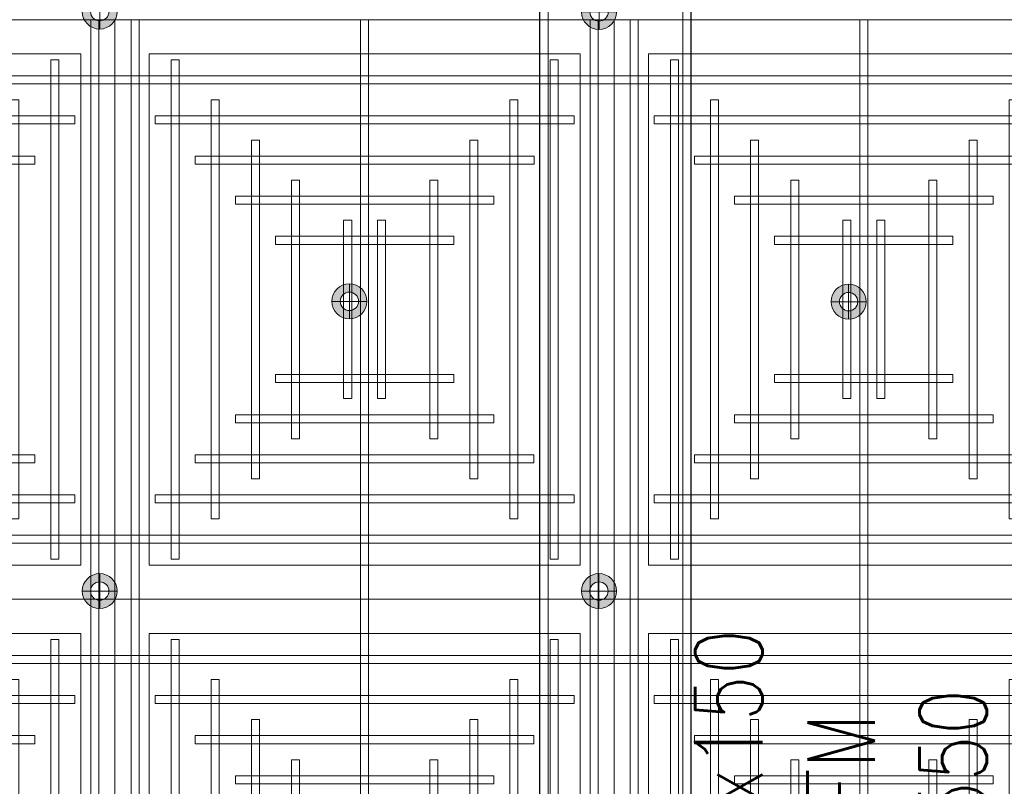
# Model space of a CAD drawing. Header units: millimetres. Extents: x -1097 to 62791, y -9731 to 18031.
# Tile 3 of 59: x 1636 to 3830, y -4953 to -3245. Entities that reach past the tile are written whole.
import ezdxf

# ---------------------------------------------------------------- set-up
doc = ezdxf.new("R2010")
doc.units = ezdxf.units.MM
doc.linetypes.add('DASHED', pattern=[19.05, 12.7, -6.35])
doc.layers.add('ACMV-DUCT-THERMAL-EXT-INS', color=9, linetype='DASHED', true_color=0x808080)
doc.layers.add('RCP LAYOUT', color=9, linetype='Continuous', true_color=0x808080)
doc.layers.add('ACMV-SA-DUCT', color=200, linetype='Continuous', lineweight=20, true_color=0xbf00ff)
doc.layers.add('ACMV-SA-DUCT-TEXT', color=7, linetype='Continuous')
for name, color, linetype, lineweight in [('Ceiling', 14, 'Continuous', 9), ('E Celing Lighting', 5, 'DASHED', 5), ('Lighting (Ceiling)', 160, 'Continuous', 15)]:
    doc.layers.add(name, color=color, linetype=linetype, lineweight=lineweight)
doc.styles.get("Standard").update_dxf_attribs({"font": 'arial.ttf', "width": 0.8})

# ---------------------------------------------------------------- blocks, each defined once
blk = doc.blocks.new('cl')
at = {"layer": 'Lighting (Ceiling)', "true_color": 0x808080}
h = blk.add_hatch(color=8, dxfattribs=at)
h.dxf.hatch_style = 1
h.paths.add_polyline_path([(1.533, 0.03, 1), (-1.533, 0.03, 1)])
h.paths.add_polyline_path([(-0.806, 0.03, -1), (0.806, 0.03, -1)], flags=16)
at = {"layer": 'Lighting (Ceiling)', "color": 8, "true_color": 0x808080}
for p, q in [((0, 1.562), (0, -1.503)), ((-1.533, 0.03), (1.533, 0.03))]:
    blk.add_line(p, q, dxfattribs=at)
for radius in [1.533, 0.806]:
    blk.add_circle((0, 0.03), radius, dxfattribs=at)
blk = doc.blocks.new('iserb jk')
at = {"layer": 'E Celing Lighting'}
for p in [(1717937.866, -80158.478), (1717981.664, -80158.508), (1717959.768, -80183.89), (1718003.559, -80183.919), (1717937.866, -80209.301), (1717981.66, -80209.301)]:
    blk.add_blockref('cl', p, dxfattribs=at)
blk = doc.blocks.new('ceiling inst 2')
at = {"color": 8, "lineweight": 0, "ltscale": 0.25, "true_color": 0x808080}
for points in [[(1722740.061, -79108.617), (1722783.851, -79108.617), (1722783.851, -79057.793), (1722740.061, -79057.793)], [(1722743.061, -79105.617), (1722780.851, -79105.617), (1722780.851, -79060.793), (1722743.061, -79060.793)]]:
    blk.add_lwpolyline(points, close=True, dxfattribs=at)
at = {"layer": 'Ceiling', "color": 8, "lineweight": 0, "ltscale": 0.25, "true_color": 0x808080}
for points in [[(1722741.468, -79108.617), (1722742.172, -79108.617), (1722742.172, -79057.793), (1722741.468, -79057.793)], [(1722761.604, -79108.617), (1722762.308, -79108.617), (1722762.308, -79057.793), (1722761.604, -79057.793)], [(1722782.444, -79108.617), (1722781.74, -79108.617), (1722781.74, -79057.793), (1722782.444, -79057.793)], [(1722744.986, -79105.098), (1722745.69, -79105.098), (1722745.69, -79061.312), (1722744.986, -79061.312)], [(1722778.222, -79105.098), (1722778.926, -79105.098), (1722778.926, -79061.312), (1722778.222, -79061.312)], [(1722783.851, -79063.423), (1722740.061, -79063.423), (1722740.061, -79062.719), (1722783.851, -79062.719)], [(1722748.505, -79101.58), (1722749.208, -79101.58), (1722749.208, -79064.83), (1722748.505, -79064.83)], [(1722774.704, -79101.58), (1722775.407, -79101.58), (1722775.407, -79064.83), (1722774.704, -79064.83)], [(1722780.333, -79066.237), (1722780.333, -79066.941), (1722743.583, -79066.941), (1722743.583, -79066.237)], [(1722752.023, -79098.062), (1722752.726, -79098.062), (1722752.726, -79068.348), (1722752.023, -79068.348)], [(1722771.186, -79098.062), (1722771.889, -79098.062), (1722771.889, -79068.348), (1722771.186, -79068.348)], [(1722776.817, -79069.755), (1722776.817, -79070.459), (1722747.103, -79070.459), (1722747.103, -79069.755)], [(1722756.248, -79094.544), (1722755.545, -79094.544), (1722755.545, -79071.866), (1722756.248, -79071.866)], [(1722767.667, -79094.544), (1722768.371, -79094.544), (1722768.371, -79071.866), (1722767.667, -79071.866)], [(1722773.297, -79073.274), (1722773.297, -79073.977), (1722750.619, -79073.977), (1722750.619, -79073.274)], [(1722760.822, -79091.026), (1722760.118, -79091.026), (1722760.118, -79075.385), (1722760.822, -79075.385)], [(1722763.094, -79091.026), (1722763.797, -79091.026), (1722763.797, -79075.385), (1722763.094, -79075.385)], [(1722769.778, -79076.792), (1722769.778, -79077.496), (1722754.137, -79077.496), (1722754.137, -79076.792)], [(1722769.778, -79089.618), (1722769.778, -79088.915), (1722754.137, -79088.915), (1722754.137, -79089.618)], [(1722773.297, -79093.136), (1722773.297, -79092.433), (1722750.619, -79092.433), (1722750.619, -79093.136)], [(1722776.815, -79096.655), (1722776.815, -79095.951), (1722747.101, -79095.951), (1722747.101, -79096.655)], [(1722780.333, -79100.173), (1722780.333, -79099.469), (1722743.583, -79099.469), (1722743.583, -79100.173)], [(1722783.851, -79102.988), (1722740.061, -79102.988), (1722740.061, -79103.691), (1722783.851, -79103.691)]]:
    blk.add_lwpolyline(points, close=True, dxfattribs=at)
blk = doc.blocks.new('grid 2')
at = {"color": 8, "true_color": 0x808080, "xscale": -1}
for p in [(3444267.353, 64.842), (3444354.934, 64.842)]:
    blk.add_blockref('ceiling inst 2', p, dxfattribs=at)
at = {"color": 8, "true_color": 0x808080}
blk.add_blockref('ceiling inst 2', (-1212.769, 64.842), dxfattribs=at)
at = {"color": 8, "true_color": 0x808080, "rotation": 180}
for p in [(3444267.353, -158152.392), (3444354.934, -158152.392)]:
    blk.add_blockref('ceiling inst 2', p, dxfattribs=at)
at = {"color": 8, "true_color": 0x808080, "xscale": -1, "rotation": 180}
blk.add_blockref('ceiling inst 2', (-1212.769, -158152.392), dxfattribs=at)
blk = doc.blocks.new('IRISH HOUSE-RCP LAYOUT')
at = {"xscale": 25.4, "yscale": 25.4, "zscale": 25.4}
blk.add_blockref('grid 2', (-43724944.7, 2003175.6), dxfattribs=at)
at = {"layer": 'E Celing Lighting', "color": 8, "true_color": 0x808080, "xscale": 25.4, "yscale": 25.4, "zscale": 25.4}
blk.add_blockref('iserb jk', (-43633807.3, 2032797.3), dxfattribs=at)

msp = doc.modelspace()

# ---------------------------------------------------------------- linework, layer by layer
at = {"layer": 'ACMV-DUCT-THERMAL-EXT-INS', "ltscale": 0.1}
msp.add_lwpolyline([(2744.4, -1950.9), (2744.4, -2284.5), (2794.4, -2734.5), (2794.4, -8314.6, -0.414214), (2663.4, -8445.6), (1699.6, -8445.6), (1699.6, -8783.6), (2663.4, -8783.6, 0.414214), (3132.4, -8314.6), (3132.4, -2734.5), (3182.4, -2284.5), (3182.4, -170.5)], format="xyb", dxfattribs=at)
at = {"layer": 'ACMV-SA-DUCT'}
msp.add_lwpolyline([(3113.4, -2733.5), (2813.4, -2733.5), (2813.4, -8314.6), (3113.4, -8314.6)], close=True, dxfattribs=at)

# ---------------------------------------------------------------- block references
at = {"layer": 'RCP LAYOUT'}
msp.add_blockref('IRISH HOUSE-RCP LAYOUT', (0, 0), dxfattribs=at)

# ---------------------------------------------------------------- texts
at = {"layer": 'ACMV-SA-DUCT-TEXT', "insert": (3466.2, -5147.7), "char_height": 150, "attachment_point": 5, "rotation": 90}
msp.add_mtext_dynamic_manual_height_columns('{\\Fromans|c0;SAD 300x150\\P500 CFM\\PBOD 3550 }', width=1639.938, gutter_width=1, heights=[0], dxfattribs=at)

doc.saveas('drawing.dxf')
